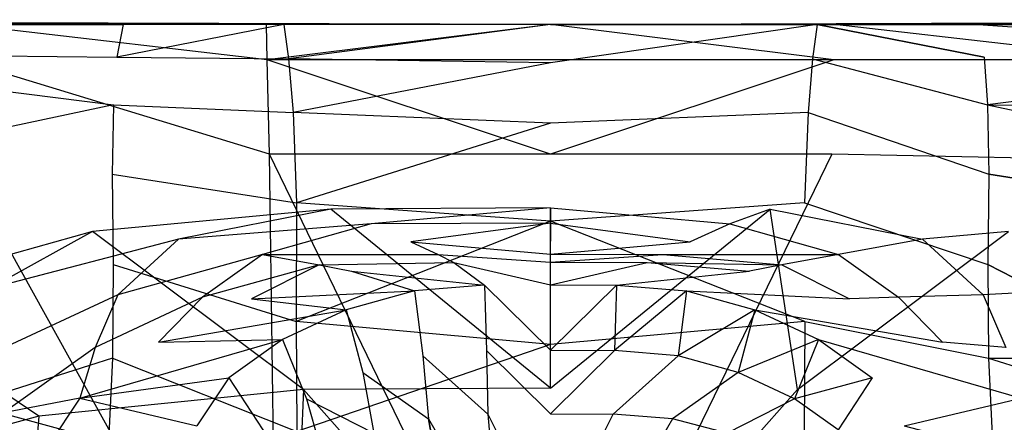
# Model space of a CAD drawing. Extents: x 0 to 0.359, y -0.35 to 0.
# Tile 18 of 21: x 0.123 to 0.228, y -0.043 to 0. Entities that reach past the tile are written whole.
import ezdxf

# ---------------------------------------------------------------- set-up
doc = ezdxf.new("R2010")
doc.units = 0
doc.layers.add('L0_URINAL_N_750200__0___REPLACE', color=7, linetype='CONTINUOUS')

msp = doc.modelspace()

# ---------------------------------------------------------------- linework, layer by layer
at = {"layer": 'L0_URINAL_N_750200__0___REPLACE', "color": 8}
for points, invisible_edges in [([(0.179676, -0.000504, 0.604102), (0.013555, -0.000006, 0.473207), (0.008917, -0.00051, 0.522038), (0.179676, -0.000504, 0.604102)], 14), ([(0.179676, -0.000504, 0.604102), (0.008917, -0.00051, 0.522038), (0.017345, -0.000509, 0.54839), (0.179676, -0.000504, 0.604102)], 14), ([(0.179676, -0.000504, 0.604102), (0.027659, -0.00013, 0.422525), (0.013555, -0.000006, 0.473207), (0.179676, -0.000504, 0.604102)], 14), ([(0.179676, -0.000504, 0.604102), (0.017345, -0.000509, 0.54839), (0.031816, -0.000507, 0.565648), (0.179676, -0.000504, 0.604102)], 14), ([(0.179676, -0.000504, 0.604102), (0.040808, -0.000244, 0.36284), (0.027659, -0.00013, 0.422525), (0.179676, -0.000504, 0.604102)], 14), ([(0.179676, -0.000504, 0.604102), (0.031816, -0.000507, 0.565648), (0.055389, -0.000506, 0.582616), (0.179676, -0.000504, 0.604102)], 14), ([(0.179676, -0.000504, 0.604102), (0.052236, -0.000344, 0.310967), (0.040808, -0.000244, 0.36284), (0.179676, -0.000504, 0.604102)], 14), ([(0.179676, -0.000504, 0.604102), (0.053839, -0.000359, 0.303692), (0.052236, -0.000344, 0.310967), (0.179676, -0.000504, 0.604102)], 14), ([(0.179676, -0.000504, 0.604102), (0.058556, -0.000384, 0.290707), (0.053839, -0.000359, 0.303692), (0.179676, -0.000504, 0.604102)], 14), ([(0.179676, -0.000504, 0.604102), (0.055389, -0.000506, 0.582616), (0.085201, -0.000505, 0.593846), (0.179676, -0.000504, 0.604102)], 14), ([(0.179676, -0.000504, 0.604102), (0.077639, -0.00051, 0.224946), (0.058556, -0.000384, 0.290707), (0.179676, -0.000504, 0.604102)], 14), ([(0.179676, -0.000504, 0.604102), (0.094665, -0.00051, 0.171171), (0.077639, -0.00051, 0.224946), (0.179676, -0.000504, 0.604102)], 14), ([(0.179676, -0.000504, 0.604102), (0.085201, -0.000505, 0.593846), (0.117667, -0.000504, 0.600316), (0.179676, -0.000504, 0.604102)], 14), ([(0.089036, -0.000504, 0.169413), (0.139317, -0.00051, 0.026275), (0.134122, -0.000504, 0.02311), (0.089036, -0.000504, 0.169413)], 13), ([(0.139317, -0.00051, 0.026275), (0.089036, -0.000504, 0.169413), (0.094665, -0.00051, 0.171171), (0.139317, -0.00051, 0.026275)], 14), ([(0.089036, -0.000504, 0.169413), (0.134122, -0.000504, 0.02311), (0.09007, -0.003601, 0.166055), (0.089036, -0.000504, 0.169413)], 14), ([(0.134122, -0.000504, 0.02311), (0.133448, -0.003992, 0.026507), (0.09007, -0.003601, 0.166055), (0.134122, -0.000504, 0.02311)], 14), ([(0.179676, -0.000504, 0.604102), (0.139317, -0.00051, 0.026275), (0.094665, -0.00051, 0.171171), (0.179676, -0.000504, 0.604102)], 14), ([(0.149479, -0.004276, 0.609238), (0.116808, -0.000504, 0.606157), (0.11679, -0.004275, 0.605986), (0.149479, -0.004276, 0.609238)], 14), ([(0.116808, -0.000504, 0.606157), (0.149775, -0.000503, 0.603393), (0.117667, -0.000504, 0.600316), (0.116808, -0.000504, 0.606157)], 13), ([(0.149775, -0.000503, 0.603393), (0.116808, -0.000504, 0.606157), (0.149424, -0.000504, 0.609283), (0.149775, -0.000503, 0.603393)], 14), ([(0.149479, -0.004276, 0.609238), (0.149424, -0.000504, 0.609283), (0.116808, -0.000504, 0.606157), (0.149479, -0.004276, 0.609238)], 14), ([(0.179676, -0.000504, 0.604102), (0.117667, -0.000504, 0.600316), (0.149775, -0.000503, 0.603393), (0.179676, -0.000504, 0.604102)], 14), ([(0.151248, -0.000504, 0.006324), (0.151746, -0.004182, 0.006828), (0.133448, -0.003992, 0.026507), (0.151248, -0.000504, 0.006324)], 14), ([(0.151248, -0.000504, 0.006324), (0.133448, -0.003992, 0.026507), (0.134122, -0.000504, 0.02311), (0.151248, -0.000504, 0.006324)], 14), ([(0.134122, -0.000504, 0.02311), (0.154172, -0.000508, 0.011714), (0.151248, -0.000504, 0.006324), (0.134122, -0.000504, 0.02311)], 13), ([(0.154172, -0.000508, 0.011714), (0.134122, -0.000504, 0.02311), (0.139317, -0.00051, 0.026275), (0.154172, -0.000508, 0.011714)], 14), ([(0.179676, -0.000504, 0.604102), (0.154172, -0.000508, 0.011714), (0.139317, -0.00051, 0.026275), (0.179676, -0.000504, 0.604102)], 14), ([(0.149424, -0.000504, 0.609283), (0.179676, -0.000504, 0.604102), (0.149775, -0.000503, 0.603393), (0.149424, -0.000504, 0.609283)], 13), ([(0.179676, -0.000504, 0.604102), (0.149424, -0.000504, 0.609283), (0.179676, -0.000504, 0.61), (0.179676, -0.000504, 0.604102)], 14), ([(0.179676, -0.000504, 0.61), (0.149424, -0.000504, 0.609283), (0.149479, -0.004276, 0.609238), (0.179676, -0.000504, 0.61)], 14), ([(0.179676, -0.000504, 0.61), (0.149479, -0.004276, 0.609238), (0.179676, -0.004276, 0.609927), (0.179676, -0.000504, 0.61)], 14), ([(0.151248, -0.000504, 0.006324), (0.179676, -0.000504, 0.006041), (0.179676, -0.000504), (0.151248, -0.000504, 0.006324)], 13), ([(0.179676, -0.000504, 0.006041), (0.151248, -0.000504, 0.006324), (0.154172, -0.000508, 0.011714), (0.179676, -0.000504, 0.006041)], 14), ([(0.179676, -0.000504), (0.151746, -0.004182, 0.006828), (0.151248, -0.000504, 0.006324), (0.179676, -0.000504)], 14), ([(0.179676, -0.004613, 0.000842), (0.151746, -0.004182, 0.006828), (0.179676, -0.000504), (0.179676, -0.004613, 0.000842)], 14), ([(0.179676, -0.000504, 0.604102), (0.179676, -0.000504, 0.006041), (0.154172, -0.000508, 0.011714), (0.179676, -0.000504, 0.604102)], 14), ([(0.179676, -0.000504, 0.604102), (0.345798, -0.000006, 0.473207), (0.331694, -0.00013, 0.422525), (0.179676, -0.000504, 0.604102)], 14), ([(0.179676, -0.000504, 0.604102), (0.350436, -0.00051, 0.522038), (0.345798, -0.000006, 0.473207), (0.179676, -0.000504, 0.604102)], 14), ([(0.179676, -0.000504, 0.604102), (0.331694, -0.00013, 0.422525), (0.318545, -0.000244, 0.36284), (0.179676, -0.000504, 0.604102)], 14), ([(0.179676, -0.000504, 0.604102), (0.318545, -0.000244, 0.36284), (0.307117, -0.000344, 0.310967), (0.179676, -0.000504, 0.604102)], 14), ([(0.179676, -0.000504, 0.604102), (0.307117, -0.000344, 0.310967), (0.305514, -0.000359, 0.303692), (0.179676, -0.000504, 0.604102)], 14), ([(0.179676, -0.000504, 0.604102), (0.305514, -0.000359, 0.303692), (0.300797, -0.000384, 0.290707), (0.179676, -0.000504, 0.604102)], 14), ([(0.179676, -0.000504, 0.604102), (0.300797, -0.000384, 0.290707), (0.281714, -0.00051, 0.224946), (0.179676, -0.000504, 0.604102)], 14), ([(0.179676, -0.000504, 0.604102), (0.209929, -0.000504, 0.609283), (0.209578, -0.000503, 0.603393), (0.179676, -0.000504, 0.604102)], 13), ([(0.179676, -0.000504, 0.604102), (0.209578, -0.000503, 0.603393), (0.241686, -0.000504, 0.600316), (0.179676, -0.000504, 0.604102)], 14), ([(0.179676, -0.000504, 0.006041), (0.208105, -0.000504, 0.006324), (0.179676, -0.000504), (0.179676, -0.000504, 0.006041)], 13), ([(0.208105, -0.000504, 0.006324), (0.179676, -0.000504, 0.006041), (0.205181, -0.000508, 0.011714), (0.208105, -0.000504, 0.006324)], 14), ([(0.209929, -0.000504, 0.609283), (0.179676, -0.000504, 0.604102), (0.179676, -0.000504, 0.61), (0.209929, -0.000504, 0.609283)], 14), ([(0.179676, -0.000504, 0.604102), (0.205181, -0.000508, 0.011714), (0.179676, -0.000504, 0.006041), (0.179676, -0.000504, 0.604102)], 14), ([(0.179676, -0.000504, 0.604102), (0.220036, -0.00051, 0.026275), (0.205181, -0.000508, 0.011714), (0.179676, -0.000504, 0.604102)], 14), ([(0.179676, -0.000504, 0.604102), (0.264688, -0.00051, 0.171171), (0.220036, -0.00051, 0.026275), (0.179676, -0.000504, 0.604102)], 14), ([(0.179676, -0.000504, 0.604102), (0.281714, -0.00051, 0.224946), (0.264688, -0.00051, 0.171171), (0.179676, -0.000504, 0.604102)], 14), ([(0.179676, -0.000504, 0.604102), (0.342008, -0.000509, 0.54839), (0.350436, -0.00051, 0.522038), (0.179676, -0.000504, 0.604102)], 14), ([(0.179676, -0.000504, 0.604102), (0.327537, -0.000507, 0.565648), (0.342008, -0.000509, 0.54839), (0.179676, -0.000504, 0.604102)], 14), ([(0.179676, -0.000504, 0.604102), (0.303964, -0.000506, 0.582616), (0.327537, -0.000507, 0.565648), (0.179676, -0.000504, 0.604102)], 14), ([(0.179676, -0.000504, 0.604102), (0.274152, -0.000505, 0.593846), (0.303964, -0.000506, 0.582616), (0.179676, -0.000504, 0.604102)], 14), ([(0.179676, -0.000504, 0.604102), (0.241686, -0.000504, 0.600316), (0.274152, -0.000505, 0.593846), (0.179676, -0.000504, 0.604102)], 14), ([(0.209874, -0.004276, 0.609238), (0.179676, -0.000504, 0.61), (0.179676, -0.004276, 0.609927), (0.209874, -0.004276, 0.609238)], 14), ([(0.209929, -0.000504, 0.609283), (0.179676, -0.000504, 0.61), (0.209874, -0.004276, 0.609238), (0.209929, -0.000504, 0.609283)], 14), ([(0.208105, -0.000504, 0.006324), (0.179676, -0.004613, 0.000842), (0.179676, -0.000504), (0.208105, -0.000504, 0.006324)], 14), ([(0.208105, -0.000504, 0.006324), (0.207607, -0.004182, 0.006828), (0.179676, -0.004613, 0.000842), (0.208105, -0.000504, 0.006324)], 14), ([(0.205181, -0.000508, 0.011714), (0.225231, -0.000504, 0.02311), (0.208105, -0.000504, 0.006324), (0.205181, -0.000508, 0.011714)], 13), ([(0.225231, -0.000504, 0.02311), (0.205181, -0.000508, 0.011714), (0.220036, -0.00051, 0.026275), (0.225231, -0.000504, 0.02311)], 14), ([(0.208105, -0.000504, 0.006324), (0.225905, -0.003992, 0.026507), (0.207607, -0.004182, 0.006828), (0.208105, -0.000504, 0.006324)], 14), ([(0.225905, -0.003992, 0.026507), (0.208105, -0.000504, 0.006324), (0.225231, -0.000504, 0.02311), (0.225905, -0.003992, 0.026507)], 14), ([(0.209578, -0.000503, 0.603393), (0.242545, -0.000504, 0.606157), (0.241686, -0.000504, 0.600316), (0.209578, -0.000503, 0.603393)], 13), ([(0.242545, -0.000504, 0.606157), (0.209578, -0.000503, 0.603393), (0.209929, -0.000504, 0.609283), (0.242545, -0.000504, 0.606157)], 14), ([(0.242563, -0.004275, 0.605986), (0.209929, -0.000504, 0.609283), (0.209874, -0.004276, 0.609238), (0.242563, -0.004275, 0.605986)], 14), ([(0.242563, -0.004275, 0.605986), (0.242545, -0.000504, 0.606157), (0.209929, -0.000504, 0.609283), (0.242563, -0.004275, 0.605986)], 14), ([(0.220036, -0.00051, 0.026275), (0.270317, -0.000504, 0.169413), (0.225231, -0.000504, 0.02311), (0.220036, -0.00051, 0.026275)], 13), ([(0.270317, -0.000504, 0.169413), (0.220036, -0.00051, 0.026275), (0.264688, -0.00051, 0.171171), (0.270317, -0.000504, 0.169413)], 14), ([(0.225231, -0.000504, 0.02311), (0.269283, -0.003601, 0.166055), (0.225905, -0.003992, 0.026507), (0.225231, -0.000504, 0.02311)], 14), ([(0.270317, -0.000504, 0.169413), (0.269283, -0.003601, 0.166055), (0.225231, -0.000504, 0.02311), (0.270317, -0.000504, 0.169413)], 14), ([(0.09007, -0.003601, 0.166055), (0.133102, -0.009097, 0.029651), (0.094083, -0.009469, 0.153025), (0.09007, -0.003601, 0.166055)], 14), ([(0.09007, -0.003601, 0.166055), (0.133448, -0.003992, 0.026507), (0.133102, -0.009097, 0.029651), (0.09007, -0.003601, 0.166055)], 14), ([(0.133448, -0.003992, 0.026507), (0.151746, -0.004182, 0.006828), (0.133102, -0.009097, 0.029651), (0.133448, -0.003992, 0.026507)], 14), ([(0.151746, -0.004182, 0.006828), (0.152236, -0.009911, 0.007773), (0.133102, -0.009097, 0.029651), (0.151746, -0.004182, 0.006828)], 14), ([(0.179676, -0.004613, 0.000842), (0.152236, -0.009911, 0.007773), (0.151746, -0.004182, 0.006828), (0.179676, -0.004613, 0.000842)], 14), ([(0.207607, -0.004182, 0.006828), (0.207117, -0.009911, 0.007773), (0.179676, -0.004613, 0.000842), (0.207607, -0.004182, 0.006828)], 14), ([(0.207607, -0.004182, 0.006828), (0.226251, -0.009097, 0.029651), (0.207117, -0.009911, 0.007773), (0.207607, -0.004182, 0.006828)], 14), ([(0.225905, -0.003992, 0.026507), (0.226251, -0.009097, 0.029651), (0.207607, -0.004182, 0.006828), (0.225905, -0.003992, 0.026507)], 14), ([(0.269283, -0.003601, 0.166055), (0.226251, -0.009097, 0.029651), (0.225905, -0.003992, 0.026507), (0.269283, -0.003601, 0.166055)], 14), ([(0.269283, -0.003601, 0.166055), (0.26527, -0.009469, 0.153025), (0.226251, -0.009097, 0.029651), (0.269283, -0.003601, 0.166055)], 14), ([(0.149716, -0.014367, 0.609047), (0.11679, -0.004275, 0.605986), (0.116709, -0.015015, 0.605218), (0.149716, -0.014367, 0.609047)], 14), ([(0.149716, -0.014367, 0.609047), (0.149479, -0.004276, 0.609238), (0.11679, -0.004275, 0.605986), (0.149716, -0.014367, 0.609047)], 14), ([(0.179676, -0.014367, 0.609611), (0.149479, -0.004276, 0.609238), (0.149716, -0.014367, 0.609047), (0.179676, -0.014367, 0.609611)], 14), ([(0.179676, -0.004276, 0.609927), (0.149479, -0.004276, 0.609238), (0.179676, -0.014367, 0.609611), (0.179676, -0.004276, 0.609927)], 14), ([(0.179676, -0.011058, 0.002247), (0.152236, -0.009911, 0.007773), (0.179676, -0.004613, 0.000842), (0.179676, -0.011058, 0.002247)], 14), ([(0.209874, -0.004276, 0.609238), (0.179676, -0.014367, 0.609611), (0.209637, -0.014367, 0.609047), (0.209874, -0.004276, 0.609238)], 14), ([(0.209874, -0.004276, 0.609238), (0.179676, -0.004276, 0.609927), (0.179676, -0.014367, 0.609611), (0.209874, -0.004276, 0.609238)], 14), ([(0.207117, -0.009911, 0.007773), (0.179676, -0.011058, 0.002247), (0.179676, -0.004613, 0.000842), (0.207117, -0.009911, 0.007773)], 14), ([(0.242644, -0.015015, 0.605218), (0.242563, -0.004275, 0.605986), (0.209637, -0.014367, 0.609047), (0.242644, -0.015015, 0.605218)], 14), ([(0.242563, -0.004275, 0.605986), (0.209874, -0.004276, 0.609238), (0.209637, -0.014367, 0.609047), (0.242563, -0.004275, 0.605986)], 14), ([(0.133102, -0.009097, 0.029651), (0.095036, -0.017202, 0.151616), (0.094083, -0.009469, 0.153025), (0.133102, -0.009097, 0.029651)], 14), ([(0.133102, -0.009097, 0.029651), (0.13296, -0.016471, 0.033076), (0.095036, -0.017202, 0.151616), (0.133102, -0.009097, 0.029651)], 14), ([(0.133102, -0.009097, 0.029651), (0.152236, -0.009911, 0.007773), (0.13296, -0.016471, 0.033076), (0.133102, -0.009097, 0.029651)], 14), ([(0.226251, -0.009097, 0.029651), (0.226393, -0.016471, 0.033076), (0.207117, -0.009911, 0.007773), (0.226251, -0.009097, 0.029651)], 14), ([(0.226251, -0.009097, 0.029651), (0.264317, -0.017202, 0.151616), (0.226393, -0.016471, 0.033076), (0.226251, -0.009097, 0.029651)], 14), ([(0.226251, -0.009097, 0.029651), (0.26527, -0.009469, 0.153025), (0.264317, -0.017202, 0.151616), (0.226251, -0.009097, 0.029651)], 14), ([(0.152236, -0.009911, 0.007773), (0.15262, -0.019558, 0.00926), (0.13296, -0.016471, 0.033076), (0.152236, -0.009911, 0.007773)], 14), ([(0.179676, -0.011058, 0.002247), (0.15262, -0.019558, 0.00926), (0.152236, -0.009911, 0.007773), (0.179676, -0.011058, 0.002247)], 14), ([(0.207117, -0.009911, 0.007773), (0.206732, -0.019558, 0.00926), (0.179676, -0.011058, 0.002247), (0.207117, -0.009911, 0.007773)], 14), ([(0.207117, -0.009911, 0.007773), (0.226393, -0.016471, 0.033076), (0.206732, -0.019558, 0.00926), (0.207117, -0.009911, 0.007773)], 14), ([(0.179676, -0.021484, 0.004351), (0.15262, -0.019558, 0.00926), (0.179676, -0.011058, 0.002247), (0.179676, -0.021484, 0.004351)], 14), ([(0.206732, -0.019558, 0.00926), (0.179676, -0.021484, 0.004351), (0.179676, -0.011058, 0.002247), (0.206732, -0.019558, 0.00926)], 14), ([(0.150618, -0.076111, 0.608322), (0.149716, -0.014367, 0.609047), (0.116709, -0.015015, 0.605218), (0.150618, -0.076111, 0.608322)], 14), ([(0.179676, -0.076111, 0.608412), (0.149716, -0.014367, 0.609047), (0.150618, -0.076111, 0.608322), (0.179676, -0.076111, 0.608412)], 14), ([(0.179676, -0.014367, 0.609611), (0.149716, -0.014367, 0.609047), (0.179676, -0.076111, 0.608412), (0.179676, -0.014367, 0.609611)], 14), ([(0.209637, -0.014367, 0.609047), (0.179676, -0.076111, 0.608412), (0.208735, -0.076111, 0.608322), (0.209637, -0.014367, 0.609047)], 14), ([(0.209637, -0.014367, 0.609047), (0.179676, -0.014367, 0.609611), (0.179676, -0.076111, 0.608412), (0.209637, -0.014367, 0.609047)], 14), ([(0.242644, -0.015015, 0.605218), (0.209637, -0.014367, 0.609047), (0.208735, -0.076111, 0.608322), (0.242644, -0.015015, 0.605218)], 14), ([(0.150618, -0.076111, 0.608322), (0.116709, -0.015015, 0.605218), (0.116403, -0.078758, 0.60232), (0.150618, -0.076111, 0.608322)], 14), ([(0.24295, -0.078758, 0.60232), (0.242644, -0.015015, 0.605218), (0.208735, -0.076111, 0.608322), (0.24295, -0.078758, 0.60232)], 14), ([(0.10079, -0.021754, 0.152357), (0.095036, -0.017202, 0.151616), (0.13296, -0.016471, 0.033076), (0.10079, -0.021754, 0.152357)], 14), ([(0.13296, -0.016471, 0.033076), (0.133076, -0.026123, 0.036664), (0.10079, -0.021754, 0.152357), (0.13296, -0.016471, 0.033076)], 14), ([(0.13296, -0.016471, 0.033076), (0.15262, -0.019558, 0.00926), (0.133076, -0.026123, 0.036664), (0.13296, -0.016471, 0.033076)], 14), ([(0.226393, -0.016471, 0.033076), (0.226277, -0.026123, 0.036664), (0.206732, -0.019558, 0.00926), (0.226393, -0.016471, 0.033076)], 14), ([(0.226393, -0.016471, 0.033076), (0.258563, -0.021754, 0.152357), (0.226277, -0.026123, 0.036664), (0.226393, -0.016471, 0.033076)], 14), ([(0.258563, -0.021754, 0.152357), (0.226393, -0.016471, 0.033076), (0.264317, -0.017202, 0.151616), (0.258563, -0.021754, 0.152357)], 14), ([(0.15262, -0.019558, 0.00926), (0.152584, -0.032191, 0.011531), (0.133076, -0.026123, 0.036664), (0.15262, -0.019558, 0.00926)], 14), ([(0.179676, -0.021484, 0.004351), (0.152584, -0.032191, 0.011531), (0.15262, -0.019558, 0.00926), (0.179676, -0.021484, 0.004351)], 14), ([(0.206769, -0.032191, 0.011531), (0.179676, -0.021484, 0.004351), (0.206732, -0.019558, 0.00926), (0.206769, -0.032191, 0.011531)], 14), ([(0.206732, -0.019558, 0.00926), (0.226277, -0.026123, 0.036664), (0.206769, -0.032191, 0.011531), (0.206732, -0.019558, 0.00926)], 14), ([(0.156277, -0.020225, 0.549974), (0.130859, -0.022592, 0.543581), (0.140041, -0.023427, 0.458029), (0.156277, -0.020225, 0.549974)], 14), ([(0.153365, -0.039473, 0.580703), (0.130859, -0.022592, 0.543581), (0.156277, -0.020225, 0.549974), (0.153365, -0.039473, 0.580703)], 14), ([(0.156277, -0.020225, 0.549974), (0.140041, -0.023427, 0.458029), (0.160563, -0.02179, 0.462669), (0.156277, -0.020225, 0.549974)], 14), ([(0.179676, -0.039304, 0.580999), (0.153365, -0.039473, 0.580703), (0.156277, -0.020225, 0.549974), (0.179676, -0.039304, 0.580999)], 14), ([(0.179676, -0.020076, 0.551241), (0.156277, -0.020225, 0.549974), (0.160563, -0.02179, 0.462669), (0.179676, -0.020076, 0.551241)], 14), ([(0.179676, -0.039304, 0.580999), (0.156277, -0.020225, 0.549974), (0.179676, -0.020076, 0.551241), (0.179676, -0.039304, 0.580999)], 14), ([(0.179676, -0.020076, 0.551241), (0.160563, -0.02179, 0.462669), (0.179676, -0.021722, 0.463664), (0.179676, -0.020076, 0.551241)], 14), ([(0.179676, -0.020076, 0.551241), (0.179676, -0.021722, 0.463664), (0.19879, -0.02179, 0.462669), (0.179676, -0.020076, 0.551241)], 14), ([(0.179676, -0.020076, 0.551241), (0.19879, -0.02179, 0.462669), (0.203076, -0.020225, 0.549974), (0.179676, -0.020076, 0.551241)], 14), ([(0.179676, -0.039304, 0.580999), (0.179676, -0.020076, 0.551241), (0.203076, -0.020225, 0.549974), (0.179676, -0.039304, 0.580999)], 14), ([(0.179676, -0.039304, 0.580999), (0.203076, -0.020225, 0.549974), (0.205988, -0.039473, 0.580703), (0.179676, -0.039304, 0.580999)], 14), ([(0.203076, -0.020225, 0.549974), (0.19879, -0.02179, 0.462669), (0.219312, -0.023427, 0.458029), (0.203076, -0.020225, 0.549974)], 14), ([(0.203076, -0.020225, 0.549974), (0.219312, -0.023427, 0.458029), (0.228494, -0.022592, 0.543581), (0.203076, -0.020225, 0.549974)], 14), ([(0.205988, -0.039473, 0.580703), (0.203076, -0.020225, 0.549974), (0.228494, -0.022592, 0.543581), (0.205988, -0.039473, 0.580703)], 14), ([(0.113614, -0.036124, 0.158882), (0.10079, -0.021754, 0.152357), (0.133076, -0.026123, 0.036664), (0.113614, -0.036124, 0.158882)], 14), ([(0.160563, -0.02179, 0.462669), (0.140041, -0.023427, 0.458029), (0.148975, -0.025066, 0.358941), (0.160563, -0.02179, 0.462669)], 14), ([(0.160563, -0.02179, 0.462669), (0.148975, -0.025066, 0.358941), (0.164801, -0.023699, 0.361655), (0.160563, -0.02179, 0.462669)], 14), ([(0.179676, -0.034644, 0.007024), (0.152584, -0.032191, 0.011531), (0.179676, -0.021484, 0.004351), (0.179676, -0.034644, 0.007024)], 14), ([(0.179676, -0.021722, 0.463664), (0.160563, -0.02179, 0.462669), (0.164801, -0.023699, 0.361655), (0.179676, -0.021722, 0.463664)], 14), ([(0.179676, -0.021722, 0.463664), (0.164801, -0.023699, 0.361655), (0.179676, -0.023628, 0.36227), (0.179676, -0.021722, 0.463664)], 14), ([(0.206769, -0.032191, 0.011531), (0.179676, -0.034644, 0.007024), (0.179676, -0.021484, 0.004351), (0.206769, -0.032191, 0.011531)], 14), ([(0.179676, -0.021722, 0.463664), (0.179676, -0.023628, 0.36227), (0.194551, -0.023699, 0.361655), (0.179676, -0.021722, 0.463664)], 14), ([(0.179676, -0.021722, 0.463664), (0.194551, -0.023699, 0.361655), (0.19879, -0.02179, 0.462669), (0.179676, -0.021722, 0.463664)], 14), ([(0.19879, -0.02179, 0.462669), (0.194551, -0.023699, 0.361655), (0.210378, -0.025066, 0.358941), (0.19879, -0.02179, 0.462669)], 14), ([(0.19879, -0.02179, 0.462669), (0.210378, -0.025066, 0.358941), (0.219312, -0.023427, 0.458029), (0.19879, -0.02179, 0.462669)], 14), ([(0.245739, -0.036124, 0.158882), (0.226277, -0.026123, 0.036664), (0.258563, -0.021754, 0.152357), (0.245739, -0.036124, 0.158882)], 14), ([(0.130859, -0.022592, 0.543581), (0.106251, -0.029531, 0.531821), (0.119977, -0.028656, 0.449455), (0.130859, -0.022592, 0.543581)], 14), ([(0.125167, -0.042314, 0.574186), (0.106251, -0.029531, 0.531821), (0.130859, -0.022592, 0.543581), (0.125167, -0.042314, 0.574186)], 14), ([(0.130859, -0.022592, 0.543581), (0.119977, -0.028656, 0.449455), (0.140041, -0.023427, 0.458029), (0.130859, -0.022592, 0.543581)], 14), ([(0.153365, -0.039473, 0.580703), (0.125167, -0.042314, 0.574186), (0.130859, -0.022592, 0.543581), (0.153365, -0.039473, 0.580703)], 14), ([(0.205988, -0.039473, 0.580703), (0.228494, -0.022592, 0.543581), (0.234186, -0.042314, 0.574186), (0.205988, -0.039473, 0.580703)], 14), ([(0.228494, -0.022592, 0.543581), (0.219312, -0.023427, 0.458029), (0.239376, -0.028656, 0.449455), (0.228494, -0.022592, 0.543581)], 14), ([(0.140041, -0.023427, 0.458029), (0.119977, -0.028656, 0.449455), (0.133558, -0.029367, 0.354002), (0.140041, -0.023427, 0.458029)], 14), ([(0.140041, -0.023427, 0.458029), (0.133558, -0.029367, 0.354002), (0.148975, -0.025066, 0.358941), (0.140041, -0.023427, 0.458029)], 14), ([(0.148975, -0.025066, 0.358941), (0.167711, -0.025074, 0.28762), (0.164801, -0.023699, 0.361655), (0.148975, -0.025066, 0.358941)], 14), ([(0.164801, -0.023699, 0.361655), (0.179676, -0.025025, 0.287932), (0.179676, -0.023628, 0.36227), (0.164801, -0.023699, 0.361655)], 14), ([(0.179676, -0.025025, 0.287932), (0.164801, -0.023699, 0.361655), (0.167711, -0.025074, 0.28762), (0.179676, -0.025025, 0.287932)], 13), ([(0.179676, -0.025025, 0.287932), (0.194551, -0.023699, 0.361655), (0.179676, -0.023628, 0.36227), (0.179676, -0.025025, 0.287932)], 14), ([(0.194551, -0.023699, 0.361655), (0.179676, -0.025025, 0.287932), (0.191642, -0.025074, 0.28762), (0.194551, -0.023699, 0.361655)], 13), ([(0.191642, -0.025074, 0.28762), (0.210378, -0.025066, 0.358941), (0.194551, -0.023699, 0.361655), (0.191642, -0.025074, 0.28762)], 14), ([(0.219312, -0.023427, 0.458029), (0.210378, -0.025066, 0.358941), (0.225794, -0.029367, 0.354002), (0.219312, -0.023427, 0.458029)], 14), ([(0.219312, -0.023427, 0.458029), (0.225794, -0.029367, 0.354002), (0.239376, -0.028656, 0.449455), (0.219312, -0.023427, 0.458029)], 14), ([(0.148975, -0.025066, 0.358941), (0.133558, -0.029367, 0.354002), (0.142586, -0.029612, 0.284024), (0.148975, -0.025066, 0.358941)], 14), ([(0.148975, -0.025066, 0.358941), (0.142586, -0.029612, 0.284024), (0.155013, -0.026157, 0.286335), (0.148975, -0.025066, 0.358941)], 14), ([(0.167711, -0.025074, 0.28762), (0.148975, -0.025066, 0.358941), (0.155013, -0.026157, 0.286335), (0.167711, -0.025074, 0.28762)], 13), ([(0.155013, -0.026157, 0.286335), (0.169368, -0.025916, 0.242428), (0.167711, -0.025074, 0.28762), (0.155013, -0.026157, 0.286335)], 14), ([(0.167711, -0.025074, 0.28762), (0.179676, -0.025878, 0.242523), (0.179676, -0.025025, 0.287932), (0.167711, -0.025074, 0.28762)], 14), ([(0.179676, -0.025878, 0.242523), (0.167711, -0.025074, 0.28762), (0.169368, -0.025916, 0.242428), (0.179676, -0.025878, 0.242523)], 13), ([(0.179676, -0.025878, 0.242523), (0.191642, -0.025074, 0.28762), (0.179676, -0.025025, 0.287932), (0.179676, -0.025878, 0.242523)], 14), ([(0.191642, -0.025074, 0.28762), (0.179676, -0.025878, 0.242523), (0.189985, -0.025916, 0.242428), (0.191642, -0.025074, 0.28762)], 13), ([(0.189985, -0.025916, 0.242428), (0.20434, -0.026157, 0.286335), (0.191642, -0.025074, 0.28762), (0.189985, -0.025916, 0.242428)], 14), ([(0.210378, -0.025066, 0.358941), (0.191642, -0.025074, 0.28762), (0.20434, -0.026157, 0.286335), (0.210378, -0.025066, 0.358941)], 13), ([(0.210378, -0.025066, 0.358941), (0.20434, -0.026157, 0.286335), (0.216767, -0.029612, 0.284024), (0.210378, -0.025066, 0.358941)], 14), ([(0.210378, -0.025066, 0.358941), (0.216767, -0.029612, 0.284024), (0.225794, -0.029367, 0.354002), (0.210378, -0.025066, 0.358941)], 14), ([(0.133076, -0.026123, 0.036664), (0.132999, -0.036101, 0.041194), (0.113614, -0.036124, 0.158882), (0.133076, -0.026123, 0.036664)], 14), ([(0.133076, -0.026123, 0.036664), (0.152584, -0.032191, 0.011531), (0.132999, -0.036101, 0.041194), (0.133076, -0.026123, 0.036664)], 14), ([(0.155013, -0.026157, 0.286335), (0.142586, -0.029612, 0.284024), (0.147806, -0.029778, 0.241347), (0.155013, -0.026157, 0.286335)], 14), ([(0.155013, -0.026157, 0.286335), (0.147806, -0.029778, 0.241347), (0.158474, -0.026834, 0.242026), (0.155013, -0.026157, 0.286335)], 14), ([(0.169368, -0.025916, 0.242428), (0.155013, -0.026157, 0.286335), (0.158474, -0.026834, 0.242026), (0.169368, -0.025916, 0.242428)], 13), ([(0.158474, -0.026834, 0.242026), (0.172627, -0.028321, 0.192292), (0.169368, -0.025916, 0.242428), (0.158474, -0.026834, 0.242026)], 14), ([(0.169368, -0.025916, 0.242428), (0.179676, -0.028295, 0.192357), (0.179676, -0.025878, 0.242523), (0.169368, -0.025916, 0.242428)], 14), ([(0.179676, -0.028295, 0.192357), (0.169368, -0.025916, 0.242428), (0.172627, -0.028321, 0.192292), (0.179676, -0.028295, 0.192357)], 13), ([(0.179676, -0.028295, 0.192357), (0.189985, -0.025916, 0.242428), (0.179676, -0.025878, 0.242523), (0.179676, -0.028295, 0.192357)], 14), ([(0.189985, -0.025916, 0.242428), (0.179676, -0.028295, 0.192357), (0.186726, -0.028321, 0.192292), (0.189985, -0.025916, 0.242428)], 13), ([(0.186726, -0.028321, 0.192292), (0.200879, -0.026834, 0.242026), (0.189985, -0.025916, 0.242428), (0.186726, -0.028321, 0.192292)], 14), ([(0.20434, -0.026157, 0.286335), (0.189985, -0.025916, 0.242428), (0.200879, -0.026834, 0.242026), (0.20434, -0.026157, 0.286335)], 13), ([(0.20434, -0.026157, 0.286335), (0.200879, -0.026834, 0.242026), (0.211547, -0.029778, 0.241347), (0.20434, -0.026157, 0.286335)], 14), ([(0.20434, -0.026157, 0.286335), (0.211547, -0.029778, 0.241347), (0.216767, -0.029612, 0.284024), (0.20434, -0.026157, 0.286335)], 14), ([(0.226277, -0.026123, 0.036664), (0.226354, -0.036101, 0.041194), (0.206769, -0.032191, 0.011531), (0.226277, -0.026123, 0.036664)], 14), ([(0.226277, -0.026123, 0.036664), (0.245739, -0.036124, 0.158882), (0.226354, -0.036101, 0.041194), (0.226277, -0.026123, 0.036664)], 14), ([(0.147806, -0.029778, 0.241347), (0.165184, -0.028948, 0.192017), (0.158474, -0.026834, 0.242026), (0.147806, -0.029778, 0.241347)], 14), ([(0.172627, -0.028321, 0.192292), (0.158474, -0.026834, 0.242026), (0.165184, -0.028948, 0.192017), (0.172627, -0.028321, 0.192292)], 13), ([(0.200879, -0.026834, 0.242026), (0.186726, -0.028321, 0.192292), (0.194169, -0.028948, 0.192017), (0.200879, -0.026834, 0.242026)], 13), ([(0.194169, -0.028948, 0.192017), (0.211547, -0.029778, 0.241347), (0.200879, -0.026834, 0.242026), (0.194169, -0.028948, 0.192017)], 14), ([(0.172627, -0.028321, 0.192292), (0.165184, -0.028948, 0.192017), (0.172854, -0.035308, 0.160857), (0.172627, -0.028321, 0.192292)], 14), ([(0.172627, -0.028321, 0.192292), (0.179676, -0.035279, 0.160907), (0.179676, -0.028295, 0.192357), (0.172627, -0.028321, 0.192292)], 14), ([(0.179676, -0.035279, 0.160907), (0.172627, -0.028321, 0.192292), (0.172854, -0.035308, 0.160857), (0.179676, -0.035279, 0.160907)], 13), ([(0.179676, -0.035279, 0.160907), (0.186726, -0.028321, 0.192292), (0.179676, -0.028295, 0.192357), (0.179676, -0.035279, 0.160907)], 14), ([(0.186726, -0.028321, 0.192292), (0.179676, -0.035279, 0.160907), (0.186499, -0.035308, 0.160857), (0.186726, -0.028321, 0.192292)], 13), ([(0.186726, -0.028321, 0.192292), (0.186499, -0.035308, 0.160857), (0.194169, -0.028948, 0.192017), (0.186726, -0.028321, 0.192292)], 14), ([(0.119977, -0.028656, 0.449455), (0.119298, -0.036018, 0.346789), (0.133558, -0.029367, 0.354002), (0.119977, -0.028656, 0.449455)], 14), ([(0.133558, -0.029367, 0.354002), (0.119298, -0.036018, 0.346789), (0.131145, -0.034969, 0.280663), (0.133558, -0.029367, 0.354002)], 14), ([(0.133558, -0.029367, 0.354002), (0.131145, -0.034969, 0.280663), (0.142586, -0.029612, 0.284024), (0.133558, -0.029367, 0.354002)], 14), ([(0.165184, -0.028948, 0.192017), (0.147806, -0.029778, 0.241347), (0.157894, -0.03096, 0.191553), (0.165184, -0.028948, 0.192017)], 13), ([(0.165184, -0.028948, 0.192017), (0.157894, -0.03096, 0.191553), (0.166087, -0.03588, 0.160862), (0.165184, -0.028948, 0.192017)], 14), ([(0.165184, -0.028948, 0.192017), (0.166087, -0.03588, 0.160862), (0.172854, -0.035308, 0.160857), (0.165184, -0.028948, 0.192017)], 14), ([(0.194169, -0.028948, 0.192017), (0.186499, -0.035308, 0.160857), (0.193266, -0.03588, 0.160862), (0.194169, -0.028948, 0.192017)], 14), ([(0.194169, -0.028948, 0.192017), (0.193266, -0.03588, 0.160862), (0.201459, -0.03096, 0.191553), (0.194169, -0.028948, 0.192017)], 14), ([(0.211547, -0.029778, 0.241347), (0.194169, -0.028948, 0.192017), (0.201459, -0.03096, 0.191553), (0.211547, -0.029778, 0.241347)], 13), ([(0.225794, -0.029367, 0.354002), (0.216767, -0.029612, 0.284024), (0.228208, -0.034969, 0.280663), (0.225794, -0.029367, 0.354002)], 14), ([(0.239376, -0.028656, 0.449455), (0.225794, -0.029367, 0.354002), (0.240055, -0.036018, 0.346789), (0.239376, -0.028656, 0.449455)], 14), ([(0.225794, -0.029367, 0.354002), (0.228208, -0.034969, 0.280663), (0.240055, -0.036018, 0.346789), (0.225794, -0.029367, 0.354002)], 14), ([(0.125167, -0.042314, 0.574186), (0.097642, -0.049759, 0.561415), (0.106251, -0.029531, 0.531821), (0.125167, -0.042314, 0.574186)], 14), ([(0.142586, -0.029612, 0.284024), (0.131145, -0.034969, 0.280663), (0.137894, -0.034405, 0.240312), (0.142586, -0.029612, 0.284024)], 14), ([(0.142586, -0.029612, 0.284024), (0.137894, -0.034405, 0.240312), (0.147806, -0.029778, 0.241347), (0.142586, -0.029612, 0.284024)], 14), ([(0.137894, -0.034405, 0.240312), (0.157894, -0.03096, 0.191553), (0.147806, -0.029778, 0.241347), (0.137894, -0.034405, 0.240312)], 14), ([(0.201459, -0.03096, 0.191553), (0.221459, -0.034405, 0.240312), (0.211547, -0.029778, 0.241347), (0.201459, -0.03096, 0.191553)], 14), ([(0.216767, -0.029612, 0.284024), (0.211547, -0.029778, 0.241347), (0.221459, -0.034405, 0.240312), (0.216767, -0.029612, 0.284024)], 14), ([(0.216767, -0.029612, 0.284024), (0.221459, -0.034405, 0.240312), (0.228208, -0.034969, 0.280663), (0.216767, -0.029612, 0.284024)], 14), ([(0.157894, -0.03096, 0.191553), (0.137894, -0.034405, 0.240312), (0.151122, -0.034121, 0.190846), (0.157894, -0.03096, 0.191553)], 13), ([(0.157894, -0.03096, 0.191553), (0.151122, -0.034121, 0.190846), (0.159666, -0.037661, 0.161251), (0.157894, -0.03096, 0.191553)], 14), ([(0.157894, -0.03096, 0.191553), (0.159666, -0.037661, 0.161251), (0.166087, -0.03588, 0.160862), (0.157894, -0.03096, 0.191553)], 14), ([(0.201459, -0.03096, 0.191553), (0.193266, -0.03588, 0.160862), (0.199687, -0.037661, 0.161251), (0.201459, -0.03096, 0.191553)], 14), ([(0.201459, -0.03096, 0.191553), (0.199687, -0.037661, 0.161251), (0.208231, -0.034121, 0.190846), (0.201459, -0.03096, 0.191553)], 14), ([(0.221459, -0.034405, 0.240312), (0.201459, -0.03096, 0.191553), (0.208231, -0.034121, 0.190846), (0.221459, -0.034405, 0.240312)], 13), ([(0.152584, -0.032191, 0.011531), (0.152652, -0.043933, 0.014738), (0.132999, -0.036101, 0.041194), (0.152584, -0.032191, 0.011531)], 14), ([(0.179676, -0.034644, 0.007024), (0.152652, -0.043933, 0.014738), (0.152584, -0.032191, 0.011531), (0.179676, -0.034644, 0.007024)], 14), ([(0.206769, -0.032191, 0.011531), (0.206701, -0.043933, 0.014738), (0.179676, -0.034644, 0.007024), (0.206769, -0.032191, 0.011531)], 14), ([(0.206769, -0.032191, 0.011531), (0.226354, -0.036101, 0.041194), (0.206701, -0.043933, 0.014738), (0.206769, -0.032191, 0.011531)], 14), ([(0.151122, -0.034121, 0.190846), (0.129531, -0.040385, 0.238858), (0.145407, -0.038208, 0.189853), (0.151122, -0.034121, 0.190846)], 13), ([(0.129531, -0.040385, 0.238858), (0.151122, -0.034121, 0.190846), (0.137894, -0.034405, 0.240312), (0.129531, -0.040385, 0.238858)], 14), ([(0.131145, -0.034969, 0.280663), (0.129531, -0.040385, 0.238858), (0.137894, -0.034405, 0.240312), (0.131145, -0.034969, 0.280663)], 14), ([(0.151122, -0.034121, 0.190846), (0.145407, -0.038208, 0.189853), (0.153692, -0.040452, 0.161879), (0.151122, -0.034121, 0.190846)], 14), ([(0.151122, -0.034121, 0.190846), (0.153692, -0.040452, 0.161879), (0.159666, -0.037661, 0.161251), (0.151122, -0.034121, 0.190846)], 14), ([(0.208231, -0.034121, 0.190846), (0.199687, -0.037661, 0.161251), (0.205661, -0.040452, 0.161879), (0.208231, -0.034121, 0.190846)], 14), ([(0.208231, -0.034121, 0.190846), (0.205661, -0.040452, 0.161879), (0.213946, -0.038208, 0.189853), (0.208231, -0.034121, 0.190846)], 14), ([(0.229822, -0.040385, 0.238858), (0.208231, -0.034121, 0.190846), (0.213946, -0.038208, 0.189853), (0.229822, -0.040385, 0.238858)], 13), ([(0.208231, -0.034121, 0.190846), (0.229822, -0.040385, 0.238858), (0.221459, -0.034405, 0.240312), (0.208231, -0.034121, 0.190846)], 14), ([(0.228208, -0.034969, 0.280663), (0.221459, -0.034405, 0.240312), (0.229822, -0.040385, 0.238858), (0.228208, -0.034969, 0.280663)], 14), ([(0.119298, -0.036018, 0.346789), (0.121386, -0.041965, 0.276116), (0.131145, -0.034969, 0.280663), (0.119298, -0.036018, 0.346789)], 14), ([(0.131145, -0.034969, 0.280663), (0.121386, -0.041965, 0.276116), (0.129531, -0.040385, 0.238858), (0.131145, -0.034969, 0.280663)], 14), ([(0.179676, -0.046655, 0.010015), (0.152652, -0.043933, 0.014738), (0.179676, -0.034644, 0.007024), (0.179676, -0.046655, 0.010015)], 14), ([(0.166087, -0.03588, 0.160862), (0.173, -0.042088, 0.143118), (0.172854, -0.035308, 0.160857), (0.166087, -0.03588, 0.160862)], 14), ([(0.172854, -0.035308, 0.160857), (0.179676, -0.042056, 0.143154), (0.179676, -0.035279, 0.160907), (0.172854, -0.035308, 0.160857)], 14), ([(0.179676, -0.042056, 0.143154), (0.172854, -0.035308, 0.160857), (0.173, -0.042088, 0.143118), (0.179676, -0.042056, 0.143154)], 13), ([(0.206701, -0.043933, 0.014738), (0.179676, -0.046655, 0.010015), (0.179676, -0.034644, 0.007024), (0.206701, -0.043933, 0.014738)], 14), ([(0.179676, -0.042056, 0.143154), (0.186499, -0.035308, 0.160857), (0.179676, -0.035279, 0.160907), (0.179676, -0.042056, 0.143154)], 14), ([(0.186499, -0.035308, 0.160857), (0.179676, -0.042056, 0.143154), (0.186353, -0.042088, 0.143118), (0.186499, -0.035308, 0.160857)], 13), ([(0.193266, -0.03588, 0.160862), (0.186499, -0.035308, 0.160857), (0.186353, -0.042088, 0.143118), (0.193266, -0.03588, 0.160862)], 14), ([(0.132999, -0.036101, 0.041194), (0.117716, -0.041002, 0.158202), (0.113614, -0.036124, 0.158882), (0.132999, -0.036101, 0.041194)], 14), ([(0.132999, -0.036101, 0.041194), (0.132575, -0.045083, 0.046683), (0.117716, -0.041002, 0.158202), (0.132999, -0.036101, 0.041194)], 14), ([(0.132999, -0.036101, 0.041194), (0.152652, -0.043933, 0.014738), (0.132575, -0.045083, 0.046683), (0.132999, -0.036101, 0.041194)], 14), ([(0.159666, -0.037661, 0.161251), (0.166685, -0.042594, 0.143349), (0.166087, -0.03588, 0.160862), (0.159666, -0.037661, 0.161251)], 14), ([(0.166087, -0.03588, 0.160862), (0.166685, -0.042594, 0.143349), (0.173, -0.042088, 0.143118), (0.166087, -0.03588, 0.160862)], 14), ([(0.193266, -0.03588, 0.160862), (0.186353, -0.042088, 0.143118), (0.192668, -0.042594, 0.143349), (0.193266, -0.03588, 0.160862)], 14), ([(0.199687, -0.037661, 0.161251), (0.193266, -0.03588, 0.160862), (0.192668, -0.042594, 0.143349), (0.199687, -0.037661, 0.161251)], 14), ([(0.226354, -0.036101, 0.041194), (0.226778, -0.045083, 0.046683), (0.206701, -0.043933, 0.014738), (0.226354, -0.036101, 0.041194)], 14), ([(0.226354, -0.036101, 0.041194), (0.241637, -0.041002, 0.158202), (0.226778, -0.045083, 0.046683), (0.226354, -0.036101, 0.041194)], 14), ([(0.226354, -0.036101, 0.041194), (0.245739, -0.036124, 0.158882), (0.241637, -0.041002, 0.158202), (0.226354, -0.036101, 0.041194)], 14), ([(0.153692, -0.040452, 0.161879), (0.160846, -0.044117, 0.144412), (0.159666, -0.037661, 0.161251), (0.153692, -0.040452, 0.161879)], 14), ([(0.159666, -0.037661, 0.161251), (0.160846, -0.044117, 0.144412), (0.166685, -0.042594, 0.143349), (0.159666, -0.037661, 0.161251)], 14), ([(0.199687, -0.037661, 0.161251), (0.192668, -0.042594, 0.143349), (0.198507, -0.044117, 0.144412), (0.199687, -0.037661, 0.161251)], 14), ([(0.205661, -0.040452, 0.161879), (0.199687, -0.037661, 0.161251), (0.198507, -0.044117, 0.144412), (0.205661, -0.040452, 0.161879)], 14), ([(0.129531, -0.040385, 0.238858), (0.141977, -0.043328, 0.188977), (0.145407, -0.038208, 0.189853), (0.129531, -0.040385, 0.238858)], 14), ([(0.145407, -0.038208, 0.189853), (0.141977, -0.043328, 0.188977), (0.149013, -0.043768, 0.162468), (0.145407, -0.038208, 0.189853)], 14), ([(0.145407, -0.038208, 0.189853), (0.149013, -0.043768, 0.162468), (0.153692, -0.040452, 0.161879), (0.145407, -0.038208, 0.189853)], 14), ([(0.213946, -0.038208, 0.189853), (0.205661, -0.040452, 0.161879), (0.21034, -0.043768, 0.162468), (0.213946, -0.038208, 0.189853)], 14), ([(0.213946, -0.038208, 0.189853), (0.21034, -0.043768, 0.162468), (0.217376, -0.043328, 0.188977), (0.213946, -0.038208, 0.189853)], 14), ([(0.217376, -0.043328, 0.188977), (0.229822, -0.040385, 0.238858), (0.213946, -0.038208, 0.189853), (0.217376, -0.043328, 0.188977)], 14), ([(0.153365, -0.039473, 0.580703), (0.152077, -0.069559, 0.575113), (0.125167, -0.042314, 0.574186), (0.153365, -0.039473, 0.580703)], 14), ([(0.179676, -0.069015, 0.575754), (0.152077, -0.069559, 0.575113), (0.153365, -0.039473, 0.580703), (0.179676, -0.069015, 0.575754)], 14), ([(0.179676, -0.069015, 0.575754), (0.153365, -0.039473, 0.580703), (0.179676, -0.039304, 0.580999), (0.179676, -0.069015, 0.575754)], 14), ([(0.205988, -0.039473, 0.580703), (0.179676, -0.069015, 0.575754), (0.179676, -0.039304, 0.580999), (0.205988, -0.039473, 0.580703)], 14), ([(0.207276, -0.069559, 0.575113), (0.179676, -0.069015, 0.575754), (0.205988, -0.039473, 0.580703), (0.207276, -0.069559, 0.575113)], 14), ([(0.234186, -0.042314, 0.574186), (0.207276, -0.069559, 0.575113), (0.205988, -0.039473, 0.580703), (0.234186, -0.042314, 0.574186)], 14), ([(0.129531, -0.040385, 0.238858), (0.121386, -0.041965, 0.276116), (0.124511, -0.047879, 0.237577), (0.129531, -0.040385, 0.238858)], 14), ([(0.141977, -0.043328, 0.188977), (0.129531, -0.040385, 0.238858), (0.124511, -0.047879, 0.237577), (0.141977, -0.043328, 0.188977)], 13), ([(0.149013, -0.043768, 0.162468), (0.155391, -0.046506, 0.146093), (0.153692, -0.040452, 0.161879), (0.149013, -0.043768, 0.162468)], 14), ([(0.153692, -0.040452, 0.161879), (0.155391, -0.046506, 0.146093), (0.160846, -0.044117, 0.144412), (0.153692, -0.040452, 0.161879)], 14), ([(0.205661, -0.040452, 0.161879), (0.198507, -0.044117, 0.144412), (0.203962, -0.046506, 0.146093), (0.205661, -0.040452, 0.161879)], 14), ([(0.21034, -0.043768, 0.162468), (0.205661, -0.040452, 0.161879), (0.203962, -0.046506, 0.146093), (0.21034, -0.043768, 0.162468)], 14), ([(0.229822, -0.040385, 0.238858), (0.217376, -0.043328, 0.188977), (0.234842, -0.047879, 0.237577), (0.229822, -0.040385, 0.238858)], 13), ([(0.121386, -0.041965, 0.276116), (0.115574, -0.050603, 0.271601), (0.124511, -0.047879, 0.237577), (0.121386, -0.041965, 0.276116)], 14), ([(0.117716, -0.041002, 0.158202), (0.132575, -0.045083, 0.046683), (0.131994, -0.053052, 0.052814), (0.117716, -0.041002, 0.158202)], 14), ([(0.117716, -0.041002, 0.158202), (0.131994, -0.053052, 0.052814), (0.118391, -0.053186, 0.155254), (0.117716, -0.041002, 0.158202)], 14), ([(0.241637, -0.041002, 0.158202), (0.227359, -0.053052, 0.052814), (0.226778, -0.045083, 0.046683), (0.241637, -0.041002, 0.158202)], 14), ([(0.241637, -0.041002, 0.158202), (0.240962, -0.053186, 0.155254), (0.227359, -0.053052, 0.052814), (0.241637, -0.041002, 0.158202)], 14), ([(0.125167, -0.042314, 0.574186), (0.122627, -0.072379, 0.568802), (0.097642, -0.049759, 0.561415), (0.125167, -0.042314, 0.574186)], 14), ([(0.152077, -0.069559, 0.575113), (0.122627, -0.072379, 0.568802), (0.125167, -0.042314, 0.574186), (0.152077, -0.069559, 0.575113)], 14), ([(0.169024, -0.055876, 0.129123), (0.166685, -0.042594, 0.143349), (0.160846, -0.044117, 0.144412), (0.169024, -0.055876, 0.129123)], 14), ([(0.166685, -0.042594, 0.143349), (0.174201, -0.05551, 0.12873), (0.173, -0.042088, 0.143118), (0.166685, -0.042594, 0.143349)], 14), ([(0.166685, -0.042594, 0.143349), (0.169024, -0.055876, 0.129123), (0.174201, -0.05551, 0.12873), (0.166685, -0.042594, 0.143349)], 14), ([(0.173, -0.042088, 0.143118), (0.179676, -0.055481, 0.128745), (0.179676, -0.042056, 0.143154), (0.173, -0.042088, 0.143118)], 14), ([(0.179676, -0.055481, 0.128745), (0.173, -0.042088, 0.143118), (0.174201, -0.05551, 0.12873), (0.179676, -0.055481, 0.128745)], 13), ([(0.179676, -0.055481, 0.128745), (0.186353, -0.042088, 0.143118), (0.179676, -0.042056, 0.143154), (0.179676, -0.055481, 0.128745)], 14), ([(0.186353, -0.042088, 0.143118), (0.179676, -0.055481, 0.128745), (0.185152, -0.05551, 0.12873), (0.186353, -0.042088, 0.143118)], 13), ([(0.192668, -0.042594, 0.143349), (0.186353, -0.042088, 0.143118), (0.185152, -0.05551, 0.12873), (0.192668, -0.042594, 0.143349)], 14), ([(0.192668, -0.042594, 0.143349), (0.185152, -0.05551, 0.12873), (0.190329, -0.055876, 0.129123), (0.192668, -0.042594, 0.143349)], 14), ([(0.198507, -0.044117, 0.144412), (0.192668, -0.042594, 0.143349), (0.190329, -0.055876, 0.129123), (0.198507, -0.044117, 0.144412)], 14), ([(0.236726, -0.072379, 0.568802), (0.207276, -0.069559, 0.575113), (0.234186, -0.042314, 0.574186), (0.236726, -0.072379, 0.568802)], 14)]:
    msp.add_3dface(points, dxfattribs=dict(at, invisible_edges=invisible_edges))

doc.saveas('drawing.dxf')
